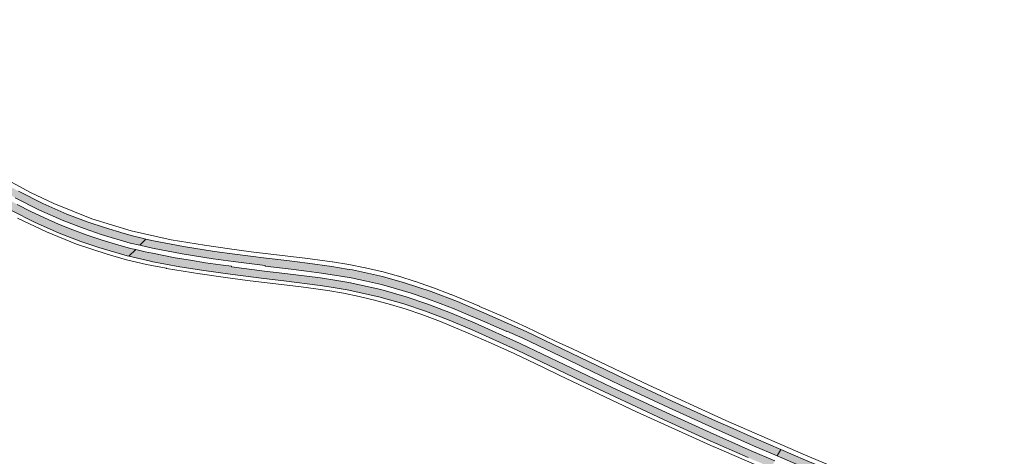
# Paper-space layout 'Layout1' of a CAD drawing. Header units: metres. Extents: x 123097 to 144122, y 392739 to 407589.
# Tile 216 of 256: x 129557 to 130525, y 401174 to 401603. Entities that reach past the tile are written whole.
import ezdxf

# ---------------------------------------------------------------- set-up
doc = ezdxf.new("R2010")
doc.units = ezdxf.units.M
doc.header["$MEASUREMENT"] = 0
doc.layers.add('gs-knt-hoofdweg', color=7, linetype='Continuous', lineweight=0)
doc.layers.add('ir-ARC-asfalt-hoofdwegen-te inspecteren', color=5, linetype='Continuous', lineweight=0)

psp = doc.layouts.get("Layout1")

# ---------------------------------------------------------------- hatches: boundary and pattern name
at = {"layer": 'ir-ARC-asfalt-hoofdwegen-te inspecteren', "linetype": 'Continuous', "lineweight": 13}
for points in [[(129323.744, 401559.209), (129304.368, 401571.229), (129252.908, 401603.308), (129249.2, 401597.168), (129300.217, 401565.045), (129350.598, 401533.71), (129404.604, 401500), (129449.125, 401472.407), (129476.69, 401455.567), (129497.609, 401443.376), (129525.504, 401427.935), (129538.163, 401421.096), (129549.415, 401415.157), (129571.353, 401404.114), (129595.42, 401393.391), (129616.702, 401385.178), (129634.57, 401379.054), (129662.318, 401371.006), (129664.171, 401370.57), (129670.768, 401377.043), (129665.704, 401378.26), (129650.996, 401382.3), (129636.675, 401386.663), (129623.013, 401391.287), (129608.895, 401396.508), (129594.981, 401402.15), (129581.209, 401408.231), (129567.733, 401414.645), (129554.316, 401421.542), (129540.985, 401428.558), (129527.87, 401435.659), (129514.896, 401442.857), (129502.635, 401449.816), (129502.455, 401449.464), (129486.611, 401458.445), (129453.545, 401478.51), (129355.12, 401539.743)], [(129680.866, 401387.417), (129674.977, 401381.279), (129687.198, 401378.393), (129716.595, 401372.987), (129747.095, 401368.128), (129766.71, 401365.399), (129798.129, 401361.431), (129798.047, 401360.757), (129823.748, 401357.803), (129838.62, 401355.956), (129853.522, 401353.891), (129868.23, 401351.719), (129872.677, 401350.944), (129882.737, 401349.19), (129897.76, 401346.093), (129912.373, 401342.634), (129927.385, 401338.588), (129941.823, 401334.211), (129956.125, 401329.419), (129970.269, 401324.171), (129983.97, 401318.69), (130000, 401312.023), (130011.73, 401307.048), (130025.279, 401301.092), (130035.718, 401296.325), (130035.91, 401296.879), (130051.448, 401289.766), (130096.088, 401268.514), (130118.961, 401257.504), (130147.732, 401243.654), (130194.9, 401221.595), (130237.977, 401202.076), (130278.45, 401184.054), (130301.799, 401174), (130305.268, 401180.442), (130281.183, 401190.856), (130275.837, 401193.219), (130258.374, 401200.94), (130241.12, 401208.568), (130198.506, 401227.973), (130152.206, 401249.564), (130124.344, 401262.981), (130099.015, 401275.178), (130054.733, 401296.343), (130010.996, 401315.913), (130000, 401320.536), (129987.223, 401325.907), (129961.518, 401335.926), (129935.304, 401344.465), (129913.368, 401350.545), (129884.104, 401356.999), (129878.849, 401357.88), (129863.677, 401360.423), (129839.659, 401363.805), (129819.296, 401366.352), (129799.105, 401368.655), (129768.395, 401372.531), (129748.422, 401375.291), (129717.816, 401380.15), (129688.283, 401385.658)], [(129670.768, 401377.043), (129664.171, 401370.57), (129685.267, 401365.61), (129686.061, 401365.462), (129714.028, 401360.265), (129737.952, 401356.488), (129763.769, 401352.789), (129796.697, 401348.712), (129816.318, 401346.491), (129852.089, 401341.887), (129863.062, 401340.108), (129878.912, 401337.538), (129910.075, 401330.617), (129934.591, 401323.73), (129955.687, 401316.585), (129977.543, 401308.233), (130001.046, 401298.418), (130046.045, 401278.195), (130109.439, 401247.761), (130136.724, 401234.662), (130190.002, 401209.821), (130232.836, 401190.206), (130273.185, 401172.356), (130295.908, 401162.799), (130299.343, 401169.281), (130276.274, 401178.994), (130235.797, 401196.953), (130192.568, 401216.611), (130139.461, 401241.468), (130114.884, 401253.256), (130049.083, 401284.815), (130003.974, 401305.147), (129980.287, 401314.967), (129958.072, 401323.47), (129936.869, 401330.664), (129911.803, 401337.653), (129880.449, 401344.645), (129868.74, 401346.552), (129852.618, 401349.179), (129817.522, 401353.671), (129797.477, 401355.976), (129764.949, 401359.949), (129765.019, 401360.623), (129754.281, 401362.061), (129739.402, 401364.201), (129724.54, 401366.545), (129709.618, 401369.044), (129687.238, 401373.408), (129680.139, 401374.792)], [(130301.799, 401174), (130326.453, 401163.384), (130370.25, 401144.955), (130415.825, 401126.384), (130441.733, 401115.898), (130462.157, 401107.632), (130509.447, 401088.556), (130600.208, 401052.211), (130646.331, 401033.902), (130732.386, 401000), (130739.024, 400997.385), (130783.268, 400980.189), (130814.746, 400967.888), (130824.95, 400971.792), (130817.281, 400974.763), (130800.117, 400981.445), (130752.489, 401000), (130741.12, 401004.422), (130649.08, 401040.666), (130603.096, 401058.971), (130515.808, 401093.966), (130447.905, 401121.284), (130418.375, 401133.164), (130373.462, 401151.528), (130329.61, 401169.917), (130305.268, 401180.442)]]:
    psp.add_hatch(color=5, dxfattribs=at).paths.add_polyline_path(points, flags=0)
at = {"layer": 'ir-ARC-asfalt-hoofdwegen-te inspecteren', "linetype": 'Continuous', "lineweight": 13, "extrusion": (0, 0, -1)}
psp.add_hatch(color=5, dxfattribs=at).paths.add_polyline_path([(-129659.54, 401392.928), (-129639.939, 401398.681), (-129624.043, 401404.107), (-129602.981, 401412.068), (-129579.334, 401422.511), (-129555.357, 401434.648), (-129536.881, 401444.813), (-129497.853, 401466.807), (-129457.618, 401491.27), (-129419.191, 401515.137), (-129361.523, 401550.657), (-129357.593, 401544.611), (-129375.538, 401533.289), (-129429.082, 401500), (-129466.168, 401476.98), (-129507.314, 401452.587), (-129533.1, 401438.212), (-129552.091, 401428.16), (-129576.307, 401415.819), (-129600.061, 401405.404), (-129620.184, 401397.712), (-129636.785, 401391.968), (-129665.477, 401383.526), (-129674.977, 401381.279), (-129680.866, 401387.417), (-129677.147, 401388.299), (-129667.57, 401390.571)], flags=0)

# ---------------------------------------------------------------- linework, layer by layer
at = {"layer": 'gs-knt-hoofdweg', "color": 7, "linetype": 'Continuous', "flags": 128}
for points in [[(129533.231, 401451.467), (129567.222, 401433.317), (129590.294, 401422.49), (129627.738, 401407.379), (129666.309, 401395.433), (129705.74, 401386.736), (129738.426, 401381.321), (129762.912, 401377.753), (129784.27, 401374.98), (129837.145, 401368.79), (129837.311, 401368.769), (129864.018, 401365.076), (129864.216, 401365.047), (129880.274, 401362.417), (129880.526, 401362.371), (129896.491, 401359.228), (129896.742, 401359.175), (129912.598, 401355.522), (129912.939, 401355.435), (129929.246, 401350.916), (129929.502, 401350.841), (129945.65, 401345.782), (129945.903, 401345.698), (129961.873, 401340.104), (129962.066, 401340.033), (129980.89, 401332.891), (129981.112, 401332.803), (130008.932, 401321.284), (130009.068, 401321.226), (130032.085, 401311.196), (130032.207, 401311.142), (130055.056, 401300.728), (130055.192, 401300.664), (130083.694, 401287.021), (130100.396, 401279.368), (130100.507, 401279.316), (130175.555, 401243.526), (130251.129, 401209.02), (130327.28, 401175.775), (130373.257, 401156.428)], [(130316.205, 401149.8), (130239.617, 401182.931), (130239.495, 401182.985), (130163.469, 401217.391), (130163.348, 401217.447), (130087.908, 401253.116), (130087.811, 401253.163), (130071.324, 401261.232), (130043.019, 401274.782), (130020.502, 401285.044), (129997.816, 401294.929), (129970.456, 401306.258), (129952.058, 401313.235), (129936.78, 401318.395), (129921.323, 401323.048), (129905.665, 401327.199), (129890.476, 401330.918), (129875.227, 401334.138), (129859.908, 401336.863), (129833.618, 401340.496), (129780.828, 401346.676), (129780.727, 401346.689), (129759.082, 401349.5), (129758.959, 401349.517), (129734.118, 401353.137), (129733.964, 401353.161), (129700.972, 401358.625), (129700.884, 401358.64), (129681.276, 401362.507), (129661.833, 401367.134), (129642.585, 401372.513), (129612.48, 401382.57), (129583.044, 401394.444), (129554.387, 401408.092)]]:
    psp.add_lwpolyline(points, dxfattribs=at)
at = {"layer": 'ir-ARC-asfalt-hoofdwegen-te inspecteren', "color": 5, "linetype": 'Continuous', "lineweight": 13}
for points in [[(129552.091, 401428.16), (129576.307, 401415.819), (129600.061, 401405.404), (129620.184, 401397.712), (129636.785, 401391.968), (129665.477, 401383.526), (129674.977, 401381.279), (129680.866, 401387.417), (129677.147, 401388.299), (129667.57, 401390.571), (129659.54, 401392.928), (129639.939, 401398.681), (129624.043, 401404.107), (129602.981, 401412.068), (129579.334, 401422.511), (129555.357, 401434.648)], [(129549.415, 401415.157), (129571.353, 401404.114), (129595.42, 401393.391), (129616.702, 401385.178), (129634.57, 401379.054), (129662.318, 401371.006), (129664.171, 401370.57), (129670.768, 401377.043), (129665.704, 401378.26), (129650.996, 401382.3), (129636.675, 401386.663), (129623.013, 401391.287), (129608.895, 401396.508), (129594.981, 401402.15), (129581.209, 401408.231), (129567.733, 401414.645), (129554.316, 401421.542)], [(130299.343, 401169.281), (130276.274, 401178.994), (130235.797, 401196.953), (130192.568, 401216.611), (130139.461, 401241.468), (130114.884, 401253.256), (130049.083, 401284.815), (130003.974, 401305.147), (129980.287, 401314.967), (129958.072, 401323.47), (129936.869, 401330.664), (129911.803, 401337.653), (129880.449, 401344.645), (129868.74, 401346.552), (129852.618, 401349.179), (129817.522, 401353.671), (129797.477, 401355.976), (129764.949, 401359.949), (129765.019, 401360.623), (129754.281, 401362.061), (129739.402, 401364.201), (129724.54, 401366.545), (129709.618, 401369.044), (129687.238, 401373.408), (129680.139, 401374.792), (129670.768, 401377.043), (129664.171, 401370.57), (129685.267, 401365.61), (129686.061, 401365.462), (129714.028, 401360.265), (129737.952, 401356.488), (129763.769, 401352.789), (129796.697, 401348.712), (129816.318, 401346.491), (129852.089, 401341.887), (129863.062, 401340.108), (129878.912, 401337.538), (129910.075, 401330.617), (129934.591, 401323.73), (129955.687, 401316.585), (129977.543, 401308.233), (130001.046, 401298.418), (130046.045, 401278.195), (130109.439, 401247.761), (130136.724, 401234.662), (130190.002, 401209.821), (130232.836, 401190.206), (130273.185, 401172.356)], [(130603.096, 401058.971), (130515.808, 401093.966), (130447.905, 401121.284), (130418.375, 401133.164), (130373.462, 401151.528), (130329.61, 401169.917), (130305.268, 401180.442), (130301.799, 401174), (130326.453, 401163.384), (130370.25, 401144.955), (130415.825, 401126.384), (130441.733, 401115.898), (130462.157, 401107.632), (130509.447, 401088.556), (130600.208, 401052.211)]]:
    psp.add_lwpolyline(points, dxfattribs=at)
psp.add_lwpolyline([(129680.866, 401387.417), (129674.977, 401381.279), (129687.198, 401378.393), (129716.595, 401372.987), (129747.095, 401368.128), (129766.71, 401365.399), (129798.129, 401361.431), (129798.047, 401360.757), (129823.748, 401357.803), (129838.62, 401355.956), (129853.522, 401353.891), (129868.23, 401351.719), (129872.677, 401350.944), (129882.737, 401349.19), (129897.76, 401346.093), (129912.373, 401342.634), (129927.385, 401338.588), (129941.823, 401334.211), (129956.125, 401329.419), (129970.269, 401324.171), (129983.97, 401318.69), (130000, 401312.023), (130011.73, 401307.048), (130025.279, 401301.092), (130035.718, 401296.325), (130035.91, 401296.879), (130051.448, 401289.766), (130096.088, 401268.514), (130118.961, 401257.504), (130147.732, 401243.654), (130194.9, 401221.595), (130237.977, 401202.076), (130278.45, 401184.054), (130301.799, 401174), (130305.268, 401180.442), (130281.183, 401190.856), (130275.837, 401193.219), (130258.374, 401200.94), (130241.12, 401208.568), (130198.506, 401227.973), (130152.206, 401249.564), (130124.344, 401262.981), (130099.015, 401275.178), (130054.733, 401296.343), (130010.996, 401315.913), (130000, 401320.536), (129987.223, 401325.907), (129961.518, 401335.926), (129935.304, 401344.465), (129913.368, 401350.545), (129884.104, 401356.999), (129878.849, 401357.88), (129863.677, 401360.423), (129839.659, 401363.805), (129819.296, 401366.352), (129799.105, 401368.655), (129768.395, 401372.531), (129748.422, 401375.291), (129717.816, 401380.15), (129688.283, 401385.658)], close=True, dxfattribs=at)

doc.saveas('drawing.dxf')
